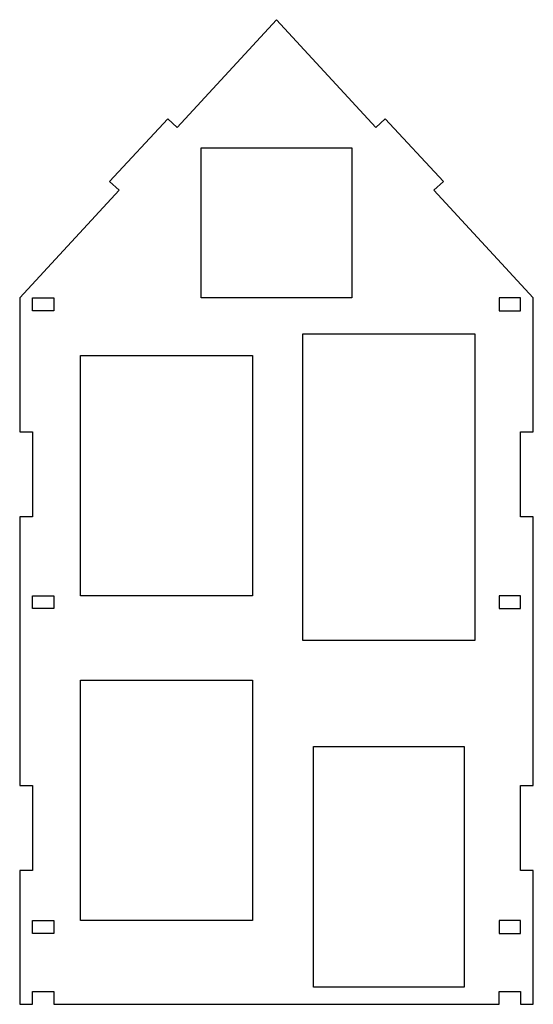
# Model space of a CAD drawing. Header units: centimetres. Extents: x -145 to 143, y -118 to 128.
# Tile 42 of 49: x 23 to 35, y 91 to 114. Entities that reach past the tile are written whole.
import ezdxf

# ---------------------------------------------------------------- set-up
doc = ezdxf.new("R2010")
doc.units = ezdxf.units.CM
doc.header["$MEASUREMENT"] = 0
doc.layers.add('Layer 1', color=7, linetype='Continuous')

msp = doc.modelspace()

# ---------------------------------------------------------------- linework, layer by layer
at = {"layer": 'Layer 1', "lineweight": 25}
for points, knots in [([(31.93647, 111.4483), (31.93647, 111.4483), (33.29247, 109.9793), (33.29247, 109.9793), (33.29247, 109.9793), (33.29247, 109.9793), (33.07247, 109.7753), (33.07247, 109.7753), (33.07247, 109.7753), (33.07247, 109.7753), (35.39447, 107.2603), (35.39447, 107.2603), (35.39447, 107.2603), (35.39447, 107.2603), (35.39447, 104.1353), (35.39447, 104.1353), (35.39447, 104.1353), (35.39447, 104.1353), (35.09447, 104.1353), (35.09447, 104.1353), (35.09447, 104.1353), (35.09447, 104.1353), (35.09447, 102.1473), (35.09447, 102.1473), (35.09447, 102.1473), (35.09447, 102.1473), (35.39447, 102.1473), (35.39447, 102.1473), (35.39447, 102.1473), (35.39447, 102.1473), (35.39447, 95.8733), (35.39447, 95.8733), (35.39447, 95.8733), (35.39447, 95.8733), (35.09447, 95.8733), (35.09447, 95.8733), (35.09447, 95.8733), (35.09447, 95.8733), (35.09447, 93.8853), (35.09447, 93.8853), (35.09447, 93.8853), (35.09447, 93.8853), (35.39447, 93.8853), (35.39447, 93.8853), (35.39447, 93.8853), (35.39447, 93.8853), (35.39447, 90.7603), (35.39447, 90.7603), (35.39447, 90.7603), (35.39447, 90.7603), (35.09447, 90.7603), (35.09447, 90.7603), (35.09447, 90.7603), (35.09447, 90.7603), (35.09447, 91.0603), (35.09447, 91.0603), (35.09447, 91.0603), (35.09447, 91.0603), (34.59447, 91.0603), (34.59447, 91.0603), (34.59447, 91.0603), (34.59447, 91.0603), (34.59447, 90.7603), (34.59447, 90.7603), (34.59447, 90.7603), (34.59447, 90.7603), (24.19447, 90.7603), (24.19447, 90.7603), (24.19447, 90.7603), (24.19447, 90.7603), (24.19447, 91.0603), (24.19447, 91.0603), (24.19447, 91.0603), (24.19447, 91.0603), (23.69447, 91.0603), (23.69447, 91.0603), (23.69447, 91.0603), (23.69447, 91.0603), (23.69447, 90.7603), (23.69447, 90.7603), (23.69447, 90.7603), (23.69447, 90.7603), (23.39447, 90.7603), (23.39447, 90.7603), (23.39447, 90.7603), (23.39447, 90.7603), (23.39447, 93.8853), (23.39447, 93.8853), (23.39447, 93.8853), (23.39447, 93.8853), (23.69447, 93.8853), (23.69447, 93.8853), (23.69447, 93.8853), (23.69447, 93.8853), (23.69447, 95.8733), (23.69447, 95.8733), (23.69447, 95.8733), (23.69447, 95.8733), (23.39447, 95.8733), (23.39447, 95.8733), (23.39447, 95.8733), (23.39447, 95.8733), (23.39447, 102.1473), (23.39447, 102.1473), (23.39447, 102.1473), (23.39447, 102.1473), (23.69447, 102.1473), (23.69447, 102.1473), (23.69447, 102.1473), (23.69447, 102.1473), (23.69447, 104.1353), (23.69447, 104.1353), (23.69447, 104.1353), (23.69447, 104.1353), (23.39447, 104.1353), (23.39447, 104.1353), (23.39447, 104.1353), (23.39447, 104.1353), (23.39447, 107.2603), (23.39447, 107.2603), (23.39447, 107.2603), (23.39447, 107.2603), (25.71547, 109.7753), (25.71547, 109.7753), (25.71547, 109.7753), (25.71547, 109.7753), (25.49547, 109.9793), (25.49547, 109.9793), (25.49547, 109.9793), (25.49547, 109.9793), (26.85247, 111.4483), (26.85247, 111.4483), (26.85247, 111.4483), (26.85247, 111.4483), (27.07247, 111.2453), (27.07247, 111.2453), (27.07247, 111.2453), (27.07247, 111.2453), (29.39447, 113.7603), (29.39447, 113.7603), (29.39447, 113.7603), (29.39447, 113.7603), (31.71547, 111.2453), (31.71547, 111.2453), (31.71547, 111.2453), (31.71547, 111.2453), (31.93647, 111.4483), (31.93647, 111.4483)], [0, 0, 0, 0, 0.02631579, 0.02631579, 0.02631579, 0.02631579, 0.05263158, 0.05263158, 0.05263158, 0.05263158, 0.07894737, 0.07894737, 0.07894737, 0.07894737, 0.10526316, 0.10526316, 0.10526316, 0.10526316, 0.13157895, 0.13157895, 0.13157895, 0.13157895, 0.15789474, 0.15789474, 0.15789474, 0.15789474, 0.18421053, 0.18421053, 0.18421053, 0.18421053, 0.21052632, 0.21052632, 0.21052632, 0.21052632, 0.23684211, 0.23684211, 0.23684211, 0.23684211, 0.26315789, 0.26315789, 0.26315789, 0.26315789, 0.28947368, 0.28947368, 0.28947368, 0.28947368, 0.31578947, 0.31578947, 0.31578947, 0.31578947, 0.34210526, 0.34210526, 0.34210526, 0.34210526, 0.36842105, 0.36842105, 0.36842105, 0.36842105, 0.39473684, 0.39473684, 0.39473684, 0.39473684, 0.42105263, 0.42105263, 0.42105263, 0.42105263, 0.44736842, 0.44736842, 0.44736842, 0.44736842, 0.47368421, 0.47368421, 0.47368421, 0.47368421, 0.5, 0.5, 0.5, 0.5, 0.52631579, 0.52631579, 0.52631579, 0.52631579, 0.55263158, 0.55263158, 0.55263158, 0.55263158, 0.57894737, 0.57894737, 0.57894737, 0.57894737, 0.60526316, 0.60526316, 0.60526316, 0.60526316, 0.63157895, 0.63157895, 0.63157895, 0.63157895, 0.65789474, 0.65789474, 0.65789474, 0.65789474, 0.68421053, 0.68421053, 0.68421053, 0.68421053, 0.71052632, 0.71052632, 0.71052632, 0.71052632, 0.73684211, 0.73684211, 0.73684211, 0.73684211, 0.76315789, 0.76315789, 0.76315789, 0.76315789, 0.78947368, 0.78947368, 0.78947368, 0.78947368, 0.81578947, 0.81578947, 0.81578947, 0.81578947, 0.84210526, 0.84210526, 0.84210526, 0.84210526, 0.86842105, 0.86842105, 0.86842105, 0.86842105, 0.89473684, 0.89473684, 0.89473684, 0.89473684, 0.92105263, 0.92105263, 0.92105263, 0.92105263, 0.94736842, 0.94736842, 0.94736842, 0.94736842, 1, 1, 1, 1]), ([(31.15447, 110.7703), (31.15447, 110.7703), (27.63447, 110.7703), (27.63447, 110.7703), (27.63447, 110.7703), (27.63447, 110.7703), (27.63447, 107.2603), (27.63447, 107.2603), (27.63447, 107.2603), (27.63447, 107.2603), (31.15447, 107.2603), (31.15447, 107.2603), (31.15447, 107.2603), (31.15447, 107.2603), (31.15447, 110.7703), (31.15447, 110.7703)], [0, 0, 0, 0, 0.2, 0.2, 0.2, 0.2, 0.4, 0.4, 0.4, 0.4, 0.6, 0.6, 0.6, 0.6, 1, 1, 1, 1]), ([(24.19447, 107.2603), (24.19447, 107.2603), (23.69447, 107.2603), (23.69447, 107.2603), (23.69447, 107.2603), (23.69447, 107.2603), (23.69447, 106.9603), (23.69447, 106.9603), (23.69447, 106.9603), (23.69447, 106.9603), (24.19447, 106.9603), (24.19447, 106.9603), (24.19447, 106.9603), (24.19447, 106.9603), (24.19447, 107.2603), (24.19447, 107.2603)], [0, 0, 0, 0, 0.2, 0.2, 0.2, 0.2, 0.4, 0.4, 0.4, 0.4, 0.6, 0.6, 0.6, 0.6, 1, 1, 1, 1]), ([(34.59447, 106.9603), (34.59447, 106.9603), (34.59447, 107.2603), (34.59447, 107.2603), (34.59447, 107.2603), (34.59447, 107.2603), (35.09447, 107.2603), (35.09447, 107.2603), (35.09447, 107.2603), (35.09447, 107.2603), (35.09447, 106.9603), (35.09447, 106.9603), (35.09447, 106.9603), (35.09447, 106.9603), (34.59447, 106.9603), (34.59447, 106.9603)], [0, 0, 0, 0, 0.2, 0.2, 0.2, 0.2, 0.4, 0.4, 0.4, 0.4, 0.6, 0.6, 0.6, 0.6, 1, 1, 1, 1]), ([(30.00647, 99.2603), (30.00647, 99.2603), (34.02647, 99.2603), (34.02647, 99.2603), (34.02647, 99.2603), (34.02647, 99.2603), (34.02647, 106.4243), (34.02647, 106.4243), (34.02647, 106.4243), (34.02647, 106.4243), (30.00647, 106.4243), (30.00647, 106.4243), (30.00647, 106.4243), (30.00647, 106.4243), (30.00647, 99.2603), (30.00647, 99.2603)], [0, 0, 0, 0, 0.2, 0.2, 0.2, 0.2, 0.4, 0.4, 0.4, 0.4, 0.6, 0.6, 0.6, 0.6, 1, 1, 1, 1]), ([(24.81147, 100.3043), (24.81147, 100.3043), (28.83147, 100.3043), (28.83147, 100.3043), (28.83147, 100.3043), (28.83147, 100.3043), (28.83147, 105.9143), (28.83147, 105.9143), (28.83147, 105.9143), (28.83147, 105.9143), (24.81147, 105.9143), (24.81147, 105.9143), (24.81147, 105.9143), (24.81147, 105.9143), (24.81147, 100.3043), (24.81147, 100.3043)], [0, 0, 0, 0, 0.2, 0.2, 0.2, 0.2, 0.4, 0.4, 0.4, 0.4, 0.6, 0.6, 0.6, 0.6, 1, 1, 1, 1]), ([(24.19447, 100.3043), (24.19447, 100.3043), (23.69447, 100.3043), (23.69447, 100.3043), (23.69447, 100.3043), (23.69447, 100.3043), (23.69447, 100.0043), (23.69447, 100.0043), (23.69447, 100.0043), (23.69447, 100.0043), (24.19447, 100.0043), (24.19447, 100.0043), (24.19447, 100.0043), (24.19447, 100.0043), (24.19447, 100.3043), (24.19447, 100.3043)], [0, 0, 0, 0, 0.2, 0.2, 0.2, 0.2, 0.4, 0.4, 0.4, 0.4, 0.6, 0.6, 0.6, 0.6, 1, 1, 1, 1]), ([(34.59447, 100.0043), (34.59447, 100.0043), (34.59447, 100.3043), (34.59447, 100.3043), (34.59447, 100.3043), (34.59447, 100.3043), (35.09447, 100.3043), (35.09447, 100.3043), (35.09447, 100.3043), (35.09447, 100.3043), (35.09447, 100.0043), (35.09447, 100.0043), (35.09447, 100.0043), (35.09447, 100.0043), (34.59447, 100.0043), (34.59447, 100.0043)], [0, 0, 0, 0, 0.2, 0.2, 0.2, 0.2, 0.4, 0.4, 0.4, 0.4, 0.6, 0.6, 0.6, 0.6, 1, 1, 1, 1]), ([(28.83147, 98.3343), (28.83147, 98.3343), (24.81147, 98.3343), (24.81147, 98.3343), (24.81147, 98.3343), (24.81147, 98.3343), (24.81147, 92.7143), (24.81147, 92.7143), (24.81147, 92.7143), (24.81147, 92.7143), (28.83147, 92.7143), (28.83147, 92.7143), (28.83147, 92.7143), (28.83147, 92.7143), (28.83147, 98.3343), (28.83147, 98.3343)], [0, 0, 0, 0, 0.2, 0.2, 0.2, 0.2, 0.4, 0.4, 0.4, 0.4, 0.6, 0.6, 0.6, 0.6, 1, 1, 1, 1]), ([(33.77647, 96.7803), (33.77647, 96.7803), (30.25647, 96.7803), (30.25647, 96.7803), (30.25647, 96.7803), (30.25647, 96.7803), (30.25647, 91.1603), (30.25647, 91.1603), (30.25647, 91.1603), (30.25647, 91.1603), (33.77647, 91.1603), (33.77647, 91.1603), (33.77647, 91.1603), (33.77647, 91.1603), (33.77647, 96.7803), (33.77647, 96.7803)], [0, 0, 0, 0, 0.2, 0.2, 0.2, 0.2, 0.4, 0.4, 0.4, 0.4, 0.6, 0.6, 0.6, 0.6, 1, 1, 1, 1]), ([(23.69447, 92.4143), (23.69447, 92.4143), (24.19447, 92.4143), (24.19447, 92.4143), (24.19447, 92.4143), (24.19447, 92.4143), (24.19447, 92.7143), (24.19447, 92.7143), (24.19447, 92.7143), (24.19447, 92.7143), (23.69447, 92.7143), (23.69447, 92.7143), (23.69447, 92.7143), (23.69447, 92.7143), (23.69447, 92.4143), (23.69447, 92.4143)], [0, 0, 0, 0, 0.2, 0.2, 0.2, 0.2, 0.4, 0.4, 0.4, 0.4, 0.6, 0.6, 0.6, 0.6, 1, 1, 1, 1]), ([(35.09447, 92.7143), (35.09447, 92.7143), (35.09447, 92.4143), (35.09447, 92.4143), (35.09447, 92.4143), (35.09447, 92.4143), (34.59447, 92.4143), (34.59447, 92.4143), (34.59447, 92.4143), (34.59447, 92.4143), (34.59447, 92.7143), (34.59447, 92.7143), (34.59447, 92.7143), (34.59447, 92.7143), (35.09447, 92.7143), (35.09447, 92.7143)], [0, 0, 0, 0, 0.2, 0.2, 0.2, 0.2, 0.4, 0.4, 0.4, 0.4, 0.6, 0.6, 0.6, 0.6, 1, 1, 1, 1])]:
    msp.add_open_spline(points, degree=3, knots=knots, dxfattribs=at)

doc.saveas('drawing.dxf')
